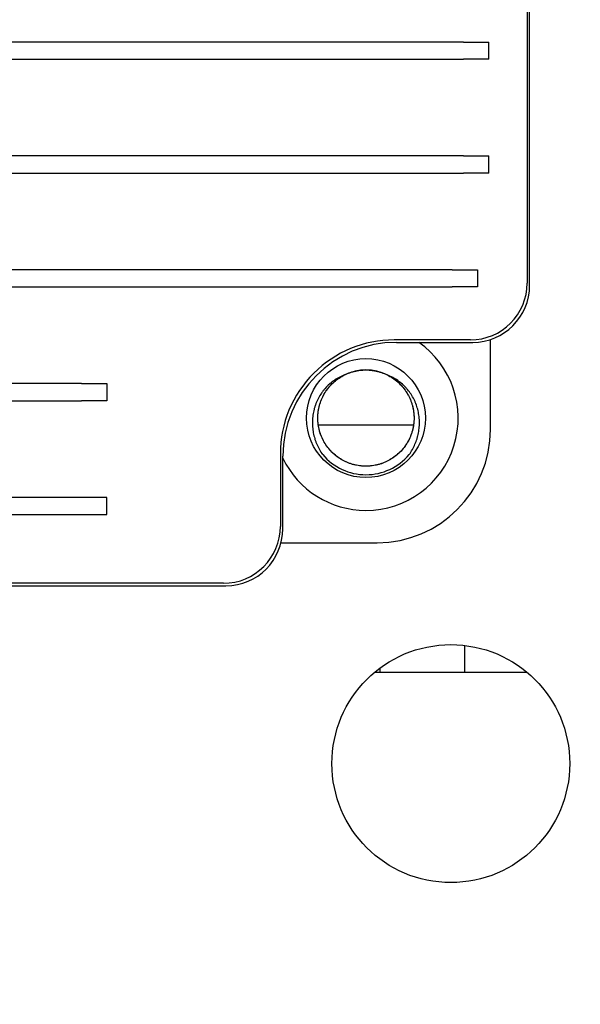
# Model space of a CAD drawing. Header units: millimetres. Extents: x 1138 to 3437, y -700 to 926.
# Tile 15 of 48: x 1864 to 1914, y 536 to 623. Entities that reach past the tile are written whole.
import ezdxf

# ---------------------------------------------------------------- set-up
doc = ezdxf.new("R2010")
doc.units = ezdxf.units.MM
doc.dimstyles.get("Standard").update_dxf_attribs({"dimtxt": 20, "dimasz": 10, "dimexe": 11, "dimexo": 11, "dimgap": 11, "dimtad": 0, "dimtih": 1, "dimtoh": 1, "dimdsep": 46, "dimtxsty": 'Standard', "dimcen": 0.09, "dimclrd": 256, "dimclre": 256, "dimclrt": 256, "dimadec": 0, "dimazin": 0, "dimtfac": 1, "dimtofl": 0, "dimtmove": 0, "dimatfit": 3, "dimfxl": 1, "dimtolj": 1, "dimtzin": 0, "dimarcsym": 0})

# ---------------------------------------------------------------- blocks, each defined once
blk = doc.blocks.new('*D6')
at = {"lineweight": -2, "transparency": 16777216}
for p, q in [((1908.747, 624.794), (2054.567, 624.794)), ((2043.567, 614.794), (2043.567, 401.192)), ((2043.567, 145.589), (2043.567, 359.192)), ((1852.352, 135.589), (2054.567, 135.589))]:
    blk.add_line(p, q, dxfattribs=at)
at = {"lineweight": 18, "transparency": 16777216}
for points in [[(2041.901, 614.794), (2045.234, 614.794), (2043.567, 624.794)], [(2041.901, 145.589), (2045.234, 145.589), (2043.567, 135.589)]]:
    blk.add_solid(points, dxfattribs=at)
at = {"layer": 'Defpoints', "color": 0, "lineweight": 18, "transparency": 16777216}
for p in [(1897.747, 624.794), (1841.352, 135.589), (2043.567, 135.589)]:
    blk.add_point(p, dxfattribs=at)
at = {"lineweight": 18, "transparency": 16777216, "insert": (2043.567, 380.192), "char_height": 20, "attachment_point": 5}
blk.add_mtext('\\A1;490', dxfattribs=at)

msp = doc.modelspace()

# ---------------------------------------------------------------- linework, layer by layer
for p, q in [((1908.865, 680.617), (1908.865, 599.576)), ((1909.082, 599.363), (1909.082, 652.37)), ((1903.238, 620.844), (1781.633, 620.844)), ((1903.238, 620.844), (1905.485, 620.844)), ((1905.485, 619.336), (1905.485, 620.844)), ((1781.633, 619.336), (1903.238, 619.336)), ((1905.485, 619.336), (1903.238, 619.336)), ((1903.238, 610.794), (1796.633, 610.794)), ((1903.238, 610.794), (1905.485, 610.794)), ((1905.485, 609.286), (1905.485, 610.794)), ((1796.633, 609.286), (1903.238, 609.286)), ((1905.485, 609.286), (1903.238, 609.286)), ((1902.233, 600.744), (1797.638, 600.744)), ((1902.233, 600.744), (1904.48, 600.744)), ((1904.48, 600.744), (1904.48, 599.236)), ((1797.638, 599.236), (1902.233, 599.236)), ((1904.48, 599.236), (1902.233, 599.236)), ((1903.844, 594.555), (1897.119, 594.555)), ((1905.622, 586.654), (1905.622, 594.587)), ((1897.333, 594.338), (1904.057, 594.338)), ((1869.508, 590.694), (1805.364, 590.694)), ((1869.508, 590.694), (1871.755, 590.694)), ((1871.755, 590.694), (1871.755, 589.186)), ((1805.364, 589.186), (1869.508, 589.186)), ((1871.755, 589.186), (1869.508, 589.186)), ((1890.428, 587.049), (1898.816, 587.049)), ((1887.066, 584.502), (1887.066, 578.094)), ((1887.283, 577.88), (1887.283, 584.288)), ((1869.508, 580.644), (1805.364, 580.644)), ((1871.755, 580.644), (1869.508, 580.644)), ((1871.755, 579.136), (1871.755, 580.644)), ((1805.364, 579.136), (1869.508, 579.136)), ((1869.508, 579.136), (1871.755, 579.136)), ((1887.131, 576.654), (1895.622, 576.654)), ((1802.614, 572.855), (1882.258, 572.855)), ((1882.044, 573.072), (1802.828, 573.072)), ((1903.372, 565.204), (1903.372, 567.58)), ((1895.872, 565.204), (1895.38, 565.204)), ((1895.872, 565.204), (1895.872, 565.592)), ((1903.372, 565.204), (1895.872, 565.204)), ((1908.863, 565.204), (1903.372, 565.204))]:
    msp.add_line(p, q)
for centre, radius in [((1894.622, 587.654), 5.25), ((1902.122, 557.154), 10.5)]:
    msp.add_circle(centre, radius)
for centre, radius, start, end in [((1894.622, 587.654), 8.15, 270, 55.09125), ((1894.622, 587.654), 4.25, 63.72569, 116.27487), ((1895.622, 586.654), 10, 270.00002, 0), ((1894.622, 587.654), 8.15, 205.77375, 270), ((1894.622, 587.654), 5, 220.20534, 319.79466)]:
    msp.add_arc(centre, radius, start, end)
for centre, major_axis, start_param, end_param in [((1903.84, 599.58), (3.553, -3.553), 5.498489, 7.067882), ((1904.057, 599.363), (3.553, -3.553), 5.497794, 7.068577), ((1897.116, 584.505), (-7.107, 7.107), 5.497445, 7.068925), ((1897.333, 584.288), (-7.107, 7.107), 5.497793, 7.068577), ((1882.041, 578.097), (3.553, -3.553), 5.498489, 7.067882), ((1882.258, 577.88), (3.553, -3.553), 5.497794, 7.068577)]:
    msp.add_ellipse(centre, major_axis=major_axis, ratio=0.999988, start_param=start_param, end_param=end_param)
for points, knots in [([(1896.503, 591.465), (1896.671, 591.382), (1896.993, 591.196), (1897.287, 590.97), (1897.462, 590.816), (1897.497, 590.784), (1897.565, 590.72), (1897.665, 590.623), (1897.76, 590.521), (1897.943, 590.313), (1898.055, 590.166), (1898.209, 589.935), (1898.258, 589.856), (1898.328, 589.735), (1898.35, 589.694), (1898.394, 589.612), (1898.416, 589.57), (1898.518, 589.361), (1898.589, 589.19), (1898.707, 588.841), (1898.755, 588.662), (1898.8, 588.434), (1898.808, 588.388), (1898.823, 588.296), (1898.83, 588.249), (1898.848, 588.111), (1898.857, 588.018), (1898.875, 587.741), (1898.875, 587.557), (1898.856, 587.28), (1898.847, 587.188), (1898.829, 587.05), (1898.822, 587.004), (1898.806, 586.912), (1898.798, 586.866), (1898.752, 586.637), (1898.704, 586.458), (1898.585, 586.108), (1898.514, 585.938), (1898.411, 585.73), (1898.39, 585.688), (1898.346, 585.606), (1898.323, 585.565), (1898.253, 585.444), (1898.203, 585.365), (1898.049, 585.134), (1897.936, 584.988), (1897.692, 584.71), (1897.561, 584.579), (1897.385, 584.425), (1897.349, 584.395), (1897.277, 584.336), (1897.168, 584.249), (1897.055, 584.169), (1896.824, 584.015), (1896.664, 583.923), (1896.415, 583.8), (1896.33, 583.762), (1896.201, 583.708), (1896.157, 583.691), (1896.07, 583.658), (1896.026, 583.643), (1895.806, 583.568), (1895.627, 583.521), (1895.265, 583.449), (1895.082, 583.425), (1894.849, 583.41), (1894.802, 583.408), (1894.709, 583.405), (1894.569, 583.403), (1894.43, 583.408), (1894.153, 583.426), (1893.97, 583.45), (1893.698, 583.505), (1893.608, 583.526), (1893.473, 583.562), (1893.428, 583.575), (1893.339, 583.602), (1893.294, 583.617), (1893.074, 583.692), (1892.903, 583.763), (1892.572, 583.927), (1892.412, 584.019), (1892.219, 584.148), (1892.181, 584.175), (1892.105, 584.229), (1892.067, 584.257), (1891.956, 584.343), (1891.884, 584.402), (1891.676, 584.585), (1891.545, 584.716), (1891.363, 584.925), (1891.304, 584.996), (1891.22, 585.107), (1891.192, 585.144), (1891.138, 585.22), (1891.111, 585.258), (1890.981, 585.453), (1890.889, 585.614), (1890.726, 585.945), (1890.656, 586.116), (1890.566, 586.379), (1890.539, 586.468), (1890.503, 586.604), (1890.492, 586.649), (1890.471, 586.74), (1890.461, 586.785), (1890.416, 587.013), (1890.392, 587.196), (1890.369, 587.565), (1890.369, 587.75), (1890.384, 587.983), (1890.388, 588.03), (1890.397, 588.122), (1890.413, 588.261), (1890.436, 588.398), (1890.491, 588.67), (1890.539, 588.848), (1890.628, 589.111), (1890.661, 589.198), (1890.714, 589.327), (1890.733, 589.37), (1890.772, 589.455), (1890.792, 589.497), (1890.895, 589.706), (1891.08, 590.026), (1891.306, 590.319), (1891.459, 590.494), (1891.491, 590.529), (1891.555, 590.597), (1891.587, 590.63), (1891.686, 590.729), (1891.754, 590.792), (1891.963, 590.975), (1892.11, 591.087), (1892.34, 591.241), (1892.419, 591.29), (1892.54, 591.36), (1892.58, 591.382), (1892.663, 591.426), (1892.704, 591.448), (1892.914, 591.551), (1893.085, 591.621), (1893.435, 591.739), (1893.613, 591.787), (1893.841, 591.832), (1893.887, 591.841), (1893.979, 591.856), (1894.025, 591.863), (1894.164, 591.881), (1894.257, 591.89), (1894.534, 591.907), (1894.719, 591.907), (1895.087, 591.883), (1895.271, 591.859), (1895.501, 591.813), (1895.546, 591.803), (1895.637, 591.782), (1895.772, 591.747), (1895.905, 591.707), (1896.167, 591.618), (1896.338, 591.547), (1896.587, 591.424), (1896.669, 591.38), (1896.79, 591.31), (1896.83, 591.286), (1896.91, 591.236), (1896.949, 591.211), (1897.142, 591.082), (1897.288, 590.969), (1897.565, 590.725), (1897.696, 590.594), (1897.85, 590.419), (1897.88, 590.383), (1897.939, 590.311), (1898.026, 590.201), (1898.107, 590.088), (1898.261, 589.857), (1898.353, 589.697), (1898.475, 589.448), (1898.514, 589.364), (1898.567, 589.235), (1898.584, 589.192), (1898.617, 589.104), (1898.633, 589.06), (1898.707, 588.839), (1898.803, 588.482), (1898.851, 588.115), (1898.866, 587.883), (1898.868, 587.837), (1898.871, 587.743), (1898.872, 587.696), (1898.872, 587.556), (1898.868, 587.463), (1898.85, 587.186), (1898.826, 587.003), (1898.771, 586.732), (1898.75, 586.641), (1898.714, 586.507), (1898.701, 586.462), (1898.674, 586.373), (1898.66, 586.328), (1898.584, 586.107), (1898.513, 585.936), (1898.349, 585.605), (1898.257, 585.445), (1898.102, 585.214), (1898.048, 585.138), (1897.963, 585.027), (1897.933, 584.99), (1897.874, 584.918), (1897.844, 584.883), (1897.691, 584.709), (1897.56, 584.578), (1897.282, 584.335), (1897.135, 584.222), (1896.941, 584.093), (1896.902, 584.067), (1896.822, 584.018), (1896.703, 583.947), (1896.58, 583.881), (1896.331, 583.759), (1896.161, 583.688), (1895.898, 583.599), (1895.809, 583.572), (1895.674, 583.536), (1895.628, 583.525), (1895.537, 583.504), (1895.492, 583.494), (1895.263, 583.449), (1895.08, 583.425), (1894.712, 583.401), (1894.527, 583.401), (1894.294, 583.417), (1894.248, 583.421), (1894.155, 583.43), (1894.108, 583.435), (1893.97, 583.454), (1893.878, 583.469), (1893.606, 583.523), (1893.428, 583.571), (1893.165, 583.661), (1893.079, 583.693), (1892.95, 583.747), (1892.907, 583.765), (1892.822, 583.804), (1892.78, 583.824), (1892.571, 583.927), (1892.41, 584.02), (1892.104, 584.226), (1891.957, 584.338), (1891.783, 584.491), (1891.748, 584.522), (1891.68, 584.586), (1891.647, 584.619), (1891.548, 584.718), (1891.484, 584.786), (1891.301, 584.995), (1891.189, 585.142), (1890.984, 585.449), (1890.891, 585.61), (1890.767, 585.862), (1890.729, 585.947), (1890.658, 586.118), (1890.625, 586.205), (1890.537, 586.467), (1890.489, 586.646), (1890.435, 586.918), (1890.42, 587.01), (1890.402, 587.149), (1890.396, 587.196), (1890.387, 587.288), (1890.383, 587.335), (1890.368, 587.567), (1890.369, 587.751), (1890.393, 588.12), (1890.417, 588.303), (1890.463, 588.532), (1890.473, 588.578), (1890.494, 588.669), (1890.528, 588.804), (1890.569, 588.937), (1890.658, 589.2), (1890.729, 589.37), (1890.852, 589.619), (1890.896, 589.701), (1890.966, 589.822), (1890.99, 589.862), (1891.039, 589.941), (1891.064, 589.98), (1891.194, 590.174), (1891.307, 590.321), (1891.55, 590.598), (1891.681, 590.729), (1891.856, 590.882), (1891.892, 590.912), (1891.964, 590.971), (1892.001, 591), (1892.112, 591.085), (1892.187, 591.139), (1892.418, 591.293), (1892.578, 591.386), (1892.827, 591.508), (1892.911, 591.546), (1893.04, 591.599), (1893.083, 591.616), (1893.171, 591.649), (1893.215, 591.665), (1893.436, 591.74), (1893.615, 591.788), (1893.977, 591.859), (1894.16, 591.883), (1894.438, 591.901), (1894.531, 591.904), (1894.718, 591.904), (1894.812, 591.901), (1895.089, 591.883), (1895.272, 591.858), (1895.634, 591.786), (1895.813, 591.738), (1896.035, 591.663), (1896.079, 591.647), (1896.166, 591.614), (1896.296, 591.563), (1896.422, 591.505), (1896.671, 591.382), (1896.83, 591.29), (1897.061, 591.136), (1897.137, 591.081), (1897.248, 590.996), (1897.284, 590.967), (1897.357, 590.908), (1897.392, 590.878), (1897.567, 590.724), (1897.697, 590.593), (1897.94, 590.315), (1898.053, 590.169), (1898.182, 589.975), (1898.208, 589.936), (1898.257, 589.856), (1898.329, 589.736), (1898.394, 589.613), (1898.517, 589.364), (1898.587, 589.194), (1898.676, 588.931), (1898.703, 588.842), (1898.739, 588.708), (1898.751, 588.662), (1898.772, 588.571), (1898.782, 588.526), (1898.827, 588.297), (1898.851, 588.113), (1898.875, 587.745), (1898.875, 587.56), (1898.859, 587.328), (1898.856, 587.282), (1898.846, 587.189), (1898.841, 587.143), (1898.823, 587.004), (1898.807, 586.912), (1898.753, 586.639), (1898.705, 586.461), (1898.616, 586.199), (1898.583, 586.112), (1898.512, 585.941), (1898.473, 585.856), (1898.349, 585.604), (1898.256, 585.444), (1898.051, 585.137), (1897.938, 584.99), (1897.755, 584.781), (1897.691, 584.713), (1897.592, 584.614), (1897.558, 584.582), (1897.49, 584.518), (1897.456, 584.487), (1897.281, 584.334), (1897.134, 584.222), (1896.827, 584.017), (1896.667, 583.924), (1896.458, 583.821), (1896.415, 583.801), (1896.33, 583.763), (1896.202, 583.707), (1896.072, 583.658), (1895.809, 583.569), (1895.631, 583.522), (1895.358, 583.468), (1895.267, 583.453), (1895.128, 583.434), (1895.082, 583.429), (1894.989, 583.42), (1894.942, 583.416), (1894.71, 583.401), (1894.525, 583.401), (1894.157, 583.426), (1893.973, 583.45), (1893.745, 583.495), (1893.7, 583.505), (1893.609, 583.527), (1893.563, 583.538), (1893.428, 583.574), (1893.339, 583.601), (1893.077, 583.691), (1892.906, 583.762), (1892.658, 583.884), (1892.576, 583.928), (1892.455, 583.998), (1892.415, 584.022), (1892.336, 584.071), (1892.297, 584.096), (1892.103, 584.226), (1891.956, 584.339), (1891.678, 584.583), (1891.548, 584.714), (1891.395, 584.888), (1891.365, 584.923), (1891.306, 584.995), (1891.277, 585.032), (1891.191, 585.143), (1891.137, 585.219), (1890.983, 585.451), (1890.891, 585.611), (1890.727, 585.942), (1890.656, 586.113), (1890.581, 586.335), (1890.567, 586.379), (1890.54, 586.468), (1890.502, 586.603), (1890.471, 586.738), (1890.417, 587.01), (1890.393, 587.193), (1890.375, 587.47), (1890.372, 587.563), (1890.372, 587.703), (1890.372, 587.75), (1890.376, 587.843), (1890.378, 587.89), (1890.393, 588.121), (1890.418, 588.305), (1890.49, 588.667), (1890.538, 588.845), (1890.613, 589.066), (1890.628, 589.11), (1890.661, 589.198), (1890.713, 589.328), (1890.77, 589.454), (1890.893, 589.703), (1890.986, 589.863), (1891.14, 590.093), (1891.194, 590.169), (1891.279, 590.279), (1891.308, 590.316), (1891.367, 590.388), (1891.398, 590.424), (1891.551, 590.599), (1891.682, 590.73), (1891.96, 590.973), (1892.107, 591.085), (1892.3, 591.214), (1892.339, 591.24), (1892.418, 591.289), (1892.459, 591.313), (1892.58, 591.383), (1892.662, 591.427), (1892.911, 591.549), (1893.082, 591.62), (1893.344, 591.709), (1893.433, 591.736), (1893.567, 591.772), (1893.612, 591.783), (1893.703, 591.804), (1893.749, 591.814), (1893.978, 591.86), (1894.162, 591.883), (1894.531, 591.907), (1894.715, 591.907), (1894.993, 591.889), (1895.086, 591.88), (1895.225, 591.862), (1895.271, 591.855), (1895.363, 591.839), (1895.409, 591.831), (1895.636, 591.786), (1895.815, 591.738), (1896.164, 591.619), (1896.335, 591.548), (1896.545, 591.445), (1896.586, 591.423), (1896.669, 591.379), (1896.791, 591.311), (1896.909, 591.238), (1897.139, 591.084), (1897.285, 590.971), (1897.494, 590.788), (1897.562, 590.725), (1897.661, 590.626), (1897.693, 590.592), (1897.757, 590.524), (1897.788, 590.489), (1897.942, 590.314), (1898.166, 590.02), (1898.351, 589.7), (1898.454, 589.492), (1898.474, 589.449), (1898.513, 589.364), (1898.531, 589.321), (1898.585, 589.192), (1898.617, 589.105), (1898.706, 588.842), (1898.754, 588.664), (1898.808, 588.392), (1898.823, 588.3), (1898.841, 588.162), (1898.847, 588.116), (1898.856, 588.023), (1898.86, 587.976), (1898.875, 587.743), (1898.875, 587.558), (1898.85, 587.19), (1898.826, 587.007), (1898.781, 586.779), (1898.771, 586.734), (1898.75, 586.643), (1898.738, 586.598), (1898.702, 586.462), (1898.675, 586.373), (1898.585, 586.11), (1898.515, 585.939), (1898.351, 585.608), (1898.258, 585.447), (1898.128, 585.253), (1898.102, 585.214), (1898.047, 585.139), (1897.964, 585.027), (1897.876, 584.92), (1897.693, 584.711), (1897.563, 584.581), (1897.354, 584.398), (1897.282, 584.339), (1897.171, 584.253), (1897.133, 584.226), (1897.057, 584.171), (1897.019, 584.145), (1896.826, 584.016), (1896.666, 583.924), (1896.334, 583.76), (1896.163, 583.69), (1895.943, 583.615), (1895.898, 583.6), (1895.809, 583.573), (1895.674, 583.535), (1895.539, 583.503), (1895.267, 583.45), (1895.084, 583.425), (1894.807, 583.407), (1894.714, 583.404), (1894.574, 583.404), (1894.528, 583.405), (1894.434, 583.408), (1894.388, 583.411), (1894.155, 583.426), (1893.788, 583.475), (1893.431, 583.57), (1893.211, 583.645), (1893.167, 583.661), (1893.08, 583.694), (1893.036, 583.711), (1892.907, 583.764), (1892.822, 583.803), (1892.573, 583.926), (1892.413, 584.018), (1892.183, 584.172), (1892.108, 584.226), (1891.997, 584.311), (1891.961, 584.34), (1891.889, 584.399), (1891.853, 584.429), (1891.677, 584.584), (1891.547, 584.715), (1891.303, 584.993), (1891.191, 585.139), (1891.036, 585.37), (1890.987, 585.449), (1890.917, 585.571), (1890.894, 585.612), (1890.85, 585.694), (1890.829, 585.735), (1890.727, 585.944), (1890.656, 586.114), (1890.538, 586.464), (1890.489, 586.643), (1890.444, 586.872), (1890.436, 586.918), (1890.42, 587.01), (1890.4, 587.148), (1890.387, 587.287), (1890.369, 587.563), (1890.369, 587.748), (1890.387, 588.025), (1890.396, 588.117), (1890.414, 588.256), (1890.421, 588.302), (1890.436, 588.394), (1890.445, 588.44), (1890.49, 588.668), (1890.538, 588.847), (1890.657, 589.196), (1890.728, 589.367), (1890.831, 589.576), (1890.852, 589.618), (1890.896, 589.7), (1890.919, 589.741), (1890.989, 589.862), (1891.038, 589.941), (1891.192, 590.171), (1891.305, 590.318), (1891.487, 590.526), (1891.551, 590.594), (1891.649, 590.692), (1891.683, 590.725), (1891.751, 590.789), (1891.786, 590.82), (1891.961, 590.974), (1892.108, 591.087), (1892.415, 591.291), (1892.575, 591.384), (1892.753, 591.471), (1892.764, 591.477), (1892.775, 591.482)], [0, 0, 0, 0, 0.005403, 0.010807, 0.010807, 0.012158, 0.012158, 0.013509, 0.01621, 0.01621, 0.021614, 0.021614, 0.024316, 0.024316, 0.025667, 0.025667, 0.027017, 0.027017, 0.032421, 0.032421, 0.037824, 0.037824, 0.039175, 0.039175, 0.040526, 0.040526, 0.043228, 0.043228, 0.048631, 0.048631, 0.051333, 0.051333, 0.052684, 0.052684, 0.054035, 0.054035, 0.059438, 0.059438, 0.064842, 0.064842, 0.066193, 0.066193, 0.067544, 0.067544, 0.070245, 0.070245, 0.075649, 0.075649, 0.081052, 0.081052, 0.082403, 0.082403, 0.083754, 0.086456, 0.086456, 0.091859, 0.091859, 0.094561, 0.094561, 0.095912, 0.095912, 0.097263, 0.097263, 0.102666, 0.102666, 0.10807, 0.10807, 0.109421, 0.109421, 0.110772, 0.113473, 0.113473, 0.118877, 0.118877, 0.121579, 0.121579, 0.12293, 0.12293, 0.12428, 0.12428, 0.129684, 0.129684, 0.135087, 0.135087, 0.136438, 0.136438, 0.137789, 0.137789, 0.140491, 0.140491, 0.145894, 0.145894, 0.148596, 0.148596, 0.149947, 0.149947, 0.151298, 0.151298, 0.156701, 0.156701, 0.162105, 0.162105, 0.164807, 0.164807, 0.166158, 0.166158, 0.167508, 0.167508, 0.172912, 0.172912, 0.178315, 0.178315, 0.179666, 0.179666, 0.181017, 0.183719, 0.183719, 0.189122, 0.189122, 0.191824, 0.191824, 0.193175, 0.193175, 0.194526, 0.194526, 0.199929, 0.205333, 0.205333, 0.206684, 0.206684, 0.208035, 0.208035, 0.210736, 0.210736, 0.21614, 0.21614, 0.218842, 0.218842, 0.220193, 0.220193, 0.221543, 0.221543, 0.226947, 0.226947, 0.23235, 0.23235, 0.233701, 0.233701, 0.235052, 0.235052, 0.237754, 0.237754, 0.243157, 0.243157, 0.248561, 0.248561, 0.249912, 0.249912, 0.251263, 0.253964, 0.253964, 0.259368, 0.259368, 0.26207, 0.26207, 0.263421, 0.263421, 0.264771, 0.264771, 0.270175, 0.270175, 0.275578, 0.275578, 0.276929, 0.276929, 0.27828, 0.280982, 0.280982, 0.286385, 0.286385, 0.289087, 0.289087, 0.290438, 0.290438, 0.291789, 0.291789, 0.297192, 0.302596, 0.302596, 0.303947, 0.303947, 0.305298, 0.305298, 0.307999, 0.307999, 0.313403, 0.313403, 0.316105, 0.316105, 0.317456, 0.317456, 0.318806, 0.318806, 0.32421, 0.32421, 0.329613, 0.329613, 0.332315, 0.332315, 0.333666, 0.333666, 0.335017, 0.335017, 0.34042, 0.34042, 0.345824, 0.345824, 0.347175, 0.347175, 0.348526, 0.351227, 0.351227, 0.356631, 0.356631, 0.359333, 0.359333, 0.360684, 0.360684, 0.362034, 0.362034, 0.367438, 0.367438, 0.372841, 0.372841, 0.374192, 0.374192, 0.375543, 0.375543, 0.378245, 0.378245, 0.383648, 0.383648, 0.38635, 0.38635, 0.387701, 0.387701, 0.389052, 0.389052, 0.394455, 0.394455, 0.399859, 0.399859, 0.40121, 0.40121, 0.402561, 0.402561, 0.405262, 0.405262, 0.410666, 0.410666, 0.416069, 0.416069, 0.418771, 0.418771, 0.421473, 0.421473, 0.426876, 0.426876, 0.429578, 0.429578, 0.430929, 0.430929, 0.43228, 0.43228, 0.437683, 0.437683, 0.443087, 0.443087, 0.444438, 0.444438, 0.445789, 0.44849, 0.44849, 0.453894, 0.453894, 0.456596, 0.456596, 0.457947, 0.457947, 0.459297, 0.459297, 0.464701, 0.464701, 0.470104, 0.470104, 0.471455, 0.471455, 0.472806, 0.472806, 0.475508, 0.475508, 0.480911, 0.480911, 0.483613, 0.483613, 0.484964, 0.484964, 0.486315, 0.486315, 0.491718, 0.491718, 0.497122, 0.497122, 0.499824, 0.499824, 0.502525, 0.502525, 0.507929, 0.507929, 0.513332, 0.513332, 0.514683, 0.514683, 0.516034, 0.518736, 0.518736, 0.524139, 0.524139, 0.526841, 0.526841, 0.528192, 0.528192, 0.529543, 0.529543, 0.534946, 0.534946, 0.54035, 0.54035, 0.541701, 0.541701, 0.543052, 0.545753, 0.545753, 0.551157, 0.551157, 0.553859, 0.553859, 0.55521, 0.55521, 0.55656, 0.55656, 0.561964, 0.561964, 0.567367, 0.567367, 0.568718, 0.568718, 0.570069, 0.570069, 0.572771, 0.572771, 0.578174, 0.578174, 0.580876, 0.580876, 0.583578, 0.583578, 0.588981, 0.588981, 0.594385, 0.594385, 0.597087, 0.597087, 0.598438, 0.598438, 0.599788, 0.599788, 0.605192, 0.605192, 0.610595, 0.610595, 0.611946, 0.611946, 0.613297, 0.615999, 0.615999, 0.621402, 0.621402, 0.624104, 0.624104, 0.625455, 0.625455, 0.626806, 0.626806, 0.632209, 0.632209, 0.637613, 0.637613, 0.638964, 0.638964, 0.640315, 0.640315, 0.643016, 0.643016, 0.64842, 0.64842, 0.651122, 0.651122, 0.652473, 0.652473, 0.653823, 0.653823, 0.659227, 0.659227, 0.66463, 0.66463, 0.665981, 0.665981, 0.667332, 0.667332, 0.670034, 0.670034, 0.675437, 0.675437, 0.680841, 0.680841, 0.682192, 0.682192, 0.683543, 0.686244, 0.686244, 0.691648, 0.691648, 0.69435, 0.69435, 0.695701, 0.695701, 0.697051, 0.697051, 0.702455, 0.702455, 0.707858, 0.707858, 0.709209, 0.709209, 0.71056, 0.713262, 0.713262, 0.718665, 0.718665, 0.721367, 0.721367, 0.722718, 0.722718, 0.724069, 0.724069, 0.729472, 0.729472, 0.734876, 0.734876, 0.736227, 0.736227, 0.737578, 0.737578, 0.740279, 0.740279, 0.745683, 0.745683, 0.748385, 0.748385, 0.749736, 0.749736, 0.751086, 0.751086, 0.75649, 0.75649, 0.761893, 0.761893, 0.764595, 0.764595, 0.765946, 0.765946, 0.767297, 0.767297, 0.7727, 0.7727, 0.778104, 0.778104, 0.779455, 0.779455, 0.780806, 0.783507, 0.783507, 0.788911, 0.788911, 0.791613, 0.791613, 0.792964, 0.792964, 0.794314, 0.794314, 0.799718, 0.805121, 0.805121, 0.806472, 0.806472, 0.807823, 0.807823, 0.810525, 0.810525, 0.815928, 0.815928, 0.81863, 0.81863, 0.819981, 0.819981, 0.821332, 0.821332, 0.826735, 0.826735, 0.832139, 0.832139, 0.83349, 0.83349, 0.834841, 0.834841, 0.837542, 0.837542, 0.842946, 0.842946, 0.848349, 0.848349, 0.8497, 0.8497, 0.851051, 0.853753, 0.853753, 0.859156, 0.859156, 0.861858, 0.861858, 0.863209, 0.863209, 0.86456, 0.86456, 0.869963, 0.869963, 0.875367, 0.875367, 0.876718, 0.876718, 0.878069, 0.88077, 0.88077, 0.886174, 0.886174, 0.888876, 0.888876, 0.890227, 0.890227, 0.891577, 0.891577, 0.896981, 0.902384, 0.902384, 0.903735, 0.903735, 0.905086, 0.905086, 0.907788, 0.907788, 0.913191, 0.913191, 0.915893, 0.915893, 0.917244, 0.917244, 0.918595, 0.918595, 0.923998, 0.923998, 0.929402, 0.929402, 0.932104, 0.932104, 0.933455, 0.933455, 0.934805, 0.934805, 0.940209, 0.940209, 0.945612, 0.945612, 0.946963, 0.946963, 0.948314, 0.951016, 0.951016, 0.956419, 0.956419, 0.959121, 0.959121, 0.960472, 0.960472, 0.961823, 0.961823, 0.967226, 0.967226, 0.97263, 0.97263, 0.973981, 0.973981, 0.975332, 0.975332, 0.978033, 0.978033, 0.983437, 0.983437, 0.986139, 0.986139, 0.98749, 0.98749, 0.98884, 0.98884, 0.994244, 0.994244, 0.999647, 0.999647, 1, 1, 1, 1]), ([(1892.74, 591.465), (1892.575, 591.403), (1892.415, 591.33), (1892.105, 591.167), (1891.955, 591.075), (1891.773, 590.949), (1891.737, 590.923), (1891.666, 590.871), (1891.631, 590.844), (1891.528, 590.762), (1891.461, 590.706), (1891.265, 590.531), (1891.142, 590.407), (1890.969, 590.21), (1890.913, 590.143), (1890.832, 590.039), (1890.805, 590.004), (1890.753, 589.932), (1890.727, 589.896), (1890.601, 589.715), (1890.511, 589.565), (1890.347, 589.257), (1890.274, 589.098), (1890.179, 588.853), (1890.149, 588.77), (1890.108, 588.644), (1890.095, 588.602), (1890.07, 588.517), (1890.058, 588.475), (1890.002, 588.262), (1889.968, 588.091), (1889.917, 587.745), (1889.902, 587.571), (1889.893, 587.308), (1889.893, 587.22), (1889.896, 587.087), (1889.898, 587.043), (1889.902, 586.955), (1889.905, 586.911), (1889.923, 586.692), (1889.946, 586.519), (1890.011, 586.176), (1890.053, 586.007), (1890.131, 585.755), (1890.159, 585.672), (1890.204, 585.547), (1890.22, 585.506), (1890.253, 585.424), (1890.27, 585.383), (1890.357, 585.181), (1890.512, 584.867), (1890.701, 584.571), (1890.803, 584.427)], [0, 0, 0, 0, 0.0625, 0.0625, 0.125, 0.125, 0.140625, 0.140625, 0.15625, 0.15625, 0.1875, 0.1875, 0.25, 0.25, 0.28125, 0.28125, 0.296875, 0.296875, 0.3125, 0.3125, 0.375, 0.375, 0.4375, 0.4375, 0.46875, 0.46875, 0.484375, 0.484375, 0.5, 0.5, 0.5625, 0.5625, 0.625, 0.625, 0.65625, 0.65625, 0.671875, 0.671875, 0.6875, 0.6875, 0.75, 0.75, 0.8125, 0.8125, 0.84375, 0.84375, 0.859375, 0.859375, 0.875, 0.875, 0.9375, 1, 1, 1, 1]), ([(1898.44, 584.427), (1898.543, 584.571), (1898.637, 584.719), (1898.808, 585.023), (1898.886, 585.18), (1899.024, 585.501), (1899.085, 585.666), (1899.15, 585.877), (1899.163, 585.919), (1899.186, 586.004), (1899.22, 586.132), (1899.248, 586.261), (1899.297, 586.518), (1899.32, 586.691), (1899.348, 587.04), (1899.353, 587.215), (1899.346, 587.435), (1899.344, 587.479), (1899.339, 587.568), (1899.329, 587.7), (1899.314, 587.831), (1899.276, 588.091), (1899.241, 588.262), (1899.152, 588.599), (1899.098, 588.766), (1899.018, 588.971), (1899.002, 589.012), (1898.967, 589.094), (1898.949, 589.134), (1898.894, 589.255), (1898.855, 589.334), (1898.732, 589.566), (1898.642, 589.715), (1898.443, 590.002), (1898.335, 590.141), (1898.19, 590.306), (1898.16, 590.339), (1898.1, 590.404), (1898.069, 590.435), (1897.976, 590.529), (1897.912, 590.59), (1897.716, 590.765), (1897.579, 590.873), (1897.292, 591.073), (1897.143, 591.164), (1896.947, 591.267), (1896.908, 591.288), (1896.828, 591.326), (1896.708, 591.383), (1896.586, 591.434), (1896.503, 591.465)], [0, 0, 0, 0, 0.0625, 0.0625, 0.125, 0.125, 0.1875, 0.1875, 0.203125, 0.203125, 0.21875, 0.25, 0.25, 0.3125, 0.3125, 0.375, 0.375, 0.390625, 0.390625, 0.40625, 0.4375, 0.4375, 0.5, 0.5, 0.5625, 0.5625, 0.578125, 0.578125, 0.59375, 0.59375, 0.625, 0.625, 0.6875, 0.6875, 0.75, 0.75, 0.765625, 0.765625, 0.78125, 0.78125, 0.8125, 0.8125, 0.875, 0.875, 0.9375, 0.9375, 0.953125, 0.953125, 0.96875, 1, 1, 1, 1])]:
    msp.add_open_spline(points, degree=3, knots=knots)

# ---------------------------------------------------------------- dimensions: what is measured, and where the dimension line sits
at = {"lineweight": 18}
dim = msp.add_linear_dim(base=(2043.567, 135.589), p1=(1897.747, 624.794), p2=(1841.352, 135.589), angle=90, text='490', dimstyle='Standard', dxfattribs=at)
dim.commit()
dim.dimension.update_dxf_attribs({"geometry": '*D6', "text_midpoint": (2043.567, 380.192)})

doc.saveas('drawing.dxf')
